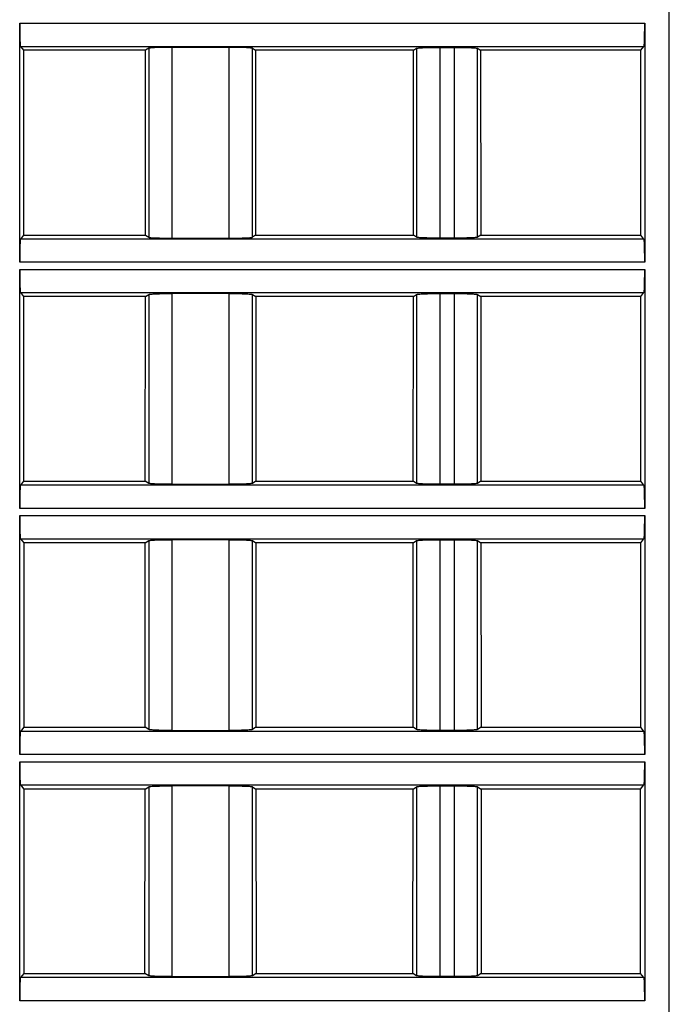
# Model space of a CAD drawing. Header units: millimetres. Extents: x 0 to 841, y 0 to 594.
# Tile 121 of 237: x 357 to 379, y 479 to 513. Entities that reach past the tile are written whole.
import ezdxf

# ---------------------------------------------------------------- set-up
doc = ezdxf.new("R2010")
doc.units = ezdxf.units.MM
doc.header["$LTSCALE"] = 46.255
doc.layers.get('0').update_dxf_attribs({"linetype": 'CONTINUOUS'})

msp = doc.modelspace()

# ---------------------------------------------------------------- linework, layer by layer
at = {"color": 9, "linetype": 'CONTINUOUS'}
for p, q in [((379.20941, 453.39835), (379.20941, 530.89595)), ((356.75925, 513.27094), (378.35957, 513.27094)), ((356.78597, 512.4717), (378.33285, 512.4717)), ((361.21817, 512.40712), (361.21817, 505.88479)), ((362.01622, 512.43961), (362.01622, 505.85229)), ((364.00261, 505.85229), (364.00261, 512.43961)), ((364.80066, 505.88479), (364.80066, 512.40712)), ((370.47817, 512.40712), (370.47817, 505.88479)), ((371.27622, 512.43961), (371.27622, 505.85229)), ((371.78261, 505.85229), (371.78261, 512.43961)), ((372.58066, 505.88479), (372.58066, 512.40712)), ((378.33285, 505.82021), (356.78597, 505.82021)), ((378.35957, 505.02097), (356.75925, 505.02097)), ((356.75925, 504.77094), (378.35957, 504.77094)), ((356.78597, 503.9717), (378.33285, 503.9717)), ((361.21817, 503.90712), (361.21817, 497.38479)), ((362.01622, 503.93961), (362.01622, 497.35229)), ((364.00261, 497.35229), (364.00261, 503.93961)), ((364.80066, 497.38479), (364.80066, 503.90712)), ((370.47817, 503.90712), (370.47817, 497.38479)), ((371.27622, 503.93961), (371.27622, 497.35229)), ((371.78261, 497.35229), (371.78261, 503.93961)), ((372.58066, 497.38479), (372.58066, 503.90712)), ((378.33285, 497.32021), (356.78597, 497.32021)), ((378.35957, 496.52097), (356.75925, 496.52097)), ((356.75925, 496.27094), (378.35957, 496.27094)), ((356.78597, 495.4717), (378.33285, 495.4717)), ((361.21817, 495.40712), (361.21817, 488.88479)), ((362.01622, 495.43961), (362.01622, 488.85229)), ((364.00261, 488.85229), (364.00261, 495.43961)), ((364.80066, 488.88479), (364.80066, 495.40712)), ((370.47817, 495.40712), (370.47817, 488.88479)), ((371.27622, 495.43961), (371.27622, 488.85229)), ((371.78261, 488.85229), (371.78261, 495.43961)), ((372.58066, 488.88479), (372.58066, 495.40712)), ((378.33285, 488.82021), (356.78597, 488.82021)), ((378.35957, 488.02097), (356.75925, 488.02097)), ((356.75925, 487.77094), (378.35957, 487.77094)), ((356.78597, 486.9717), (378.33285, 486.9717)), ((361.21817, 486.90712), (361.21817, 480.38479)), ((362.01622, 486.93961), (362.01622, 480.35229)), ((364.00261, 480.35229), (364.00261, 486.93961)), ((364.80066, 480.38479), (364.80066, 486.90712)), ((370.47817, 486.90712), (370.47817, 480.38479)), ((371.27622, 486.93961), (371.27622, 480.35229)), ((371.78261, 480.35229), (371.78261, 486.93961)), ((372.58066, 480.38479), (372.58066, 486.90712)), ((378.33285, 480.32021), (356.78597, 480.32021)), ((378.35957, 479.52097), (356.75925, 479.52097))]:
    msp.add_line(p, q, dxfattribs=at)
at = {"color": 7, "linetype": 'CONTINUOUS'}
for p, q in [((356.75925, 505.02097), (356.75925, 513.27094)), ((378.35957, 513.27094), (378.35957, 505.02097)), ((356.78597, 512.4717), (356.89198, 512.33916)), ((361.21817, 512.40712), (361.10931, 512.33916)), ((364.00261, 512.43961), (362.01622, 512.43961)), ((364.80066, 512.40712), (364.90951, 512.33916)), ((370.36931, 512.33916), (370.47817, 512.40712)), ((371.27622, 512.43961), (371.78261, 512.43961)), ((372.58066, 512.40712), (372.68951, 512.33916)), ((378.22684, 512.33916), (378.33285, 512.4717)), ((356.89198, 512.33916), (356.89393, 505.95518)), ((361.10931, 512.33916), (356.89198, 512.33916)), ((361.10542, 505.95518), (361.10931, 512.33916)), ((364.90951, 512.33916), (364.91341, 505.95518)), ((370.36931, 512.33916), (364.90951, 512.33916)), ((370.36542, 505.95518), (370.36931, 512.33916)), ((372.68951, 512.33916), (372.69341, 505.95518)), ((378.22684, 512.33916), (372.68951, 512.33916)), ((378.2249, 505.95518), (378.22684, 512.33916)), ((356.89393, 505.95518), (356.78597, 505.82021)), ((356.89393, 505.95518), (361.10542, 505.95518)), ((361.10542, 505.95518), (361.21817, 505.88479)), ((364.91341, 505.95518), (364.80066, 505.88479)), ((364.91341, 505.95518), (370.36542, 505.95518)), ((370.47817, 505.88479), (370.36542, 505.95518)), ((372.69341, 505.95518), (372.58066, 505.88479)), ((372.69341, 505.95518), (378.2249, 505.95518)), ((378.33285, 505.82021), (378.2249, 505.95518)), ((362.01622, 505.85229), (364.00261, 505.85229)), ((371.78261, 505.85229), (371.27622, 505.85229)), ((356.75925, 496.52097), (356.75925, 504.77094)), ((378.35957, 504.77094), (378.35957, 496.52097)), ((356.78597, 503.9717), (356.89457, 503.83592)), ((361.10413, 503.83592), (361.21817, 503.90712)), ((364.0026, 503.93961), (362.01619, 503.93961)), ((364.80066, 503.90712), (364.9147, 503.83592)), ((370.36413, 503.83592), (370.47817, 503.90712)), ((371.27622, 503.93961), (371.78261, 503.93961)), ((372.58066, 503.90712), (372.6947, 503.83592)), ((378.22425, 503.83592), (378.33285, 503.9717)), ((356.89457, 503.83592), (356.89652, 497.45842)), ((361.10413, 503.83592), (356.89457, 503.83592)), ((361.10023, 497.45842), (361.10413, 503.83592)), ((364.9147, 503.83592), (364.91859, 497.45842)), ((370.36413, 503.83592), (364.9147, 503.83592)), ((370.36023, 497.45842), (370.36413, 503.83592)), ((372.6947, 503.83592), (372.69859, 497.45842)), ((378.22425, 503.83592), (372.6947, 503.83592)), ((378.22231, 497.45842), (378.22425, 503.83592)), ((356.89652, 497.45842), (356.78597, 497.32021)), ((356.89652, 497.45842), (361.10023, 497.45842)), ((361.21817, 497.38479), (361.10023, 497.45842)), ((364.91859, 497.45842), (364.80066, 497.38479)), ((364.91859, 497.45842), (370.36023, 497.45842)), ((370.47817, 497.38479), (370.36023, 497.45842)), ((372.69859, 497.45842), (372.58066, 497.38479)), ((372.69859, 497.45842), (378.22231, 497.45842)), ((378.33285, 497.32021), (378.22231, 497.45842)), ((362.01623, 497.35229), (364.00263, 497.35229)), ((371.78261, 497.35229), (371.27622, 497.35229)), ((356.75925, 488.02097), (356.75925, 496.27094)), ((378.35957, 496.27094), (378.35957, 488.02097)), ((356.78597, 495.4717), (356.89717, 495.33268)), ((361.09894, 495.33268), (361.21817, 495.40712)), ((364.0026, 495.43961), (362.01619, 495.43961)), ((364.80066, 495.40712), (364.91989, 495.33268)), ((370.35894, 495.33268), (370.47817, 495.40712)), ((371.27622, 495.43961), (371.78261, 495.43961)), ((372.58066, 495.40712), (372.69989, 495.33268)), ((378.22166, 495.33268), (378.33285, 495.4717)), ((356.89717, 495.33268), (356.89911, 488.96166)), ((361.09894, 495.33268), (356.89717, 495.33268)), ((361.09505, 488.96166), (361.09894, 495.33268)), ((364.91989, 495.33268), (364.92378, 488.96166)), ((370.35894, 495.33268), (364.91989, 495.33268)), ((370.35505, 488.96166), (370.35894, 495.33268)), ((372.69989, 495.33268), (372.70378, 488.96166)), ((378.22166, 495.33268), (372.69989, 495.33268)), ((378.21972, 488.96166), (378.22166, 495.33268)), ((356.89911, 488.96166), (356.78597, 488.82021)), ((356.89911, 488.96166), (361.09505, 488.96166)), ((361.21817, 488.88479), (361.09505, 488.96166)), ((364.92378, 488.96166), (364.80066, 488.88479)), ((364.92378, 488.96166), (370.35505, 488.96166)), ((370.47817, 488.88479), (370.35505, 488.96166)), ((372.70378, 488.96166), (372.58066, 488.88479)), ((372.70378, 488.96166), (378.21972, 488.96166)), ((378.33285, 488.82021), (378.21972, 488.96166)), ((362.01623, 488.85229), (364.00263, 488.85229)), ((371.78261, 488.85229), (371.27622, 488.85229)), ((356.75925, 479.52097), (356.75925, 487.77094)), ((378.35957, 487.77094), (378.35957, 479.52097)), ((356.78597, 486.9717), (356.89976, 486.82944)), ((361.09375, 486.82944), (361.21817, 486.90712)), ((364.0026, 486.93961), (362.01619, 486.93961)), ((364.80066, 486.90712), (364.92508, 486.82944)), ((370.35375, 486.82944), (370.47817, 486.90712)), ((371.27622, 486.93961), (371.78261, 486.93961)), ((372.58066, 486.90712), (372.70508, 486.82944)), ((378.21907, 486.82944), (378.33285, 486.9717)), ((356.89976, 486.82944), (356.9017, 480.4649)), ((361.09375, 486.82944), (356.89976, 486.82944)), ((361.08986, 480.4649), (361.09375, 486.82944)), ((364.92508, 486.82944), (364.92896, 480.4649)), ((370.35375, 486.82944), (364.92508, 486.82944)), ((370.34986, 480.4649), (370.35375, 486.82944)), ((372.70508, 486.82944), (372.70896, 480.4649)), ((378.21907, 486.82944), (372.70508, 486.82944)), ((378.21713, 480.4649), (378.21907, 486.82944)), ((356.9017, 480.4649), (356.78597, 480.32021)), ((356.9017, 480.4649), (361.08986, 480.4649)), ((361.21817, 480.38479), (361.08986, 480.4649)), ((364.92896, 480.4649), (364.80066, 480.38479)), ((364.92896, 480.4649), (370.34986, 480.4649)), ((370.47817, 480.38479), (370.34986, 480.4649)), ((372.70896, 480.4649), (372.58066, 480.38479)), ((372.70896, 480.4649), (378.21713, 480.4649)), ((378.33285, 480.32021), (378.21713, 480.4649)), ((362.01623, 480.35229), (364.00263, 480.35229)), ((371.78261, 480.35229), (371.27622, 480.35229))]:
    msp.add_line(p, q, dxfattribs=at)
for points, knots in [([(356.75925, 513.27094), (356.75925, 513.22035), (356.75991, 513.03593), (356.76254, 512.85149), (356.76701, 512.71773)], [0, 0, 0, 0, 0.27428543, 1, 1, 1, 1]), ([(378.35182, 512.71773), (378.35315, 512.75761), (378.35805, 512.94198), (378.35957, 513.12642), (378.35957, 513.27094)], [0, 0, 0, 0, 0.21636758, 1, 1, 1, 1]), ([(356.76701, 512.71773), (356.76812, 512.68452), (356.77078, 512.62627), (356.7738, 512.55031), (356.7806, 512.50316), (356.78144, 512.47737), (356.78597, 512.4717)], [0, 0, 0, 0, 0.4032766, 0.71110885, 0.911926, 1, 1, 1, 1]), ([(361.47062, 512.43023), (361.43742, 512.42888), (361.37867, 512.42589), (361.3021, 512.42133), (361.25192, 512.41457), (361.2253, 512.41157), (361.21817, 512.40712)], [0, 0, 0, 0, 0.39249193, 0.69638807, 0.9007093, 1, 1, 1, 1]), ([(362.01622, 512.43961), (361.96649, 512.43961), (361.7846, 512.43882), (361.60268, 512.43561), (361.47062, 512.43023)], [0, 0, 0, 0, 0.27339584, 1, 1, 1, 1]), ([(364.5482, 512.43023), (364.50866, 512.43184), (364.32685, 512.43775), (364.14493, 512.43961), (364.00261, 512.43961)], [0, 0, 0, 0, 0.2175915, 1, 1, 1, 1]), ([(364.80066, 512.40712), (364.79353, 512.41157), (364.7669, 512.41457), (364.71672, 512.42133), (364.64015, 512.42589), (364.58141, 512.42888), (364.5482, 512.43023)], [0, 0, 0, 0, 0.09929069, 0.30361191, 0.60750806, 1, 1, 1, 1]), ([(370.47817, 512.40712), (370.48531, 512.41158), (370.51195, 512.41456), (370.56214, 512.42133), (370.63869, 512.42589), (370.69742, 512.42888), (370.73061, 512.43023)], [0, 0, 0, 0, 0.09942633, 0.30382068, 0.60760815, 1, 1, 1, 1]), ([(370.73061, 512.43023), (370.77015, 512.43184), (370.95196, 512.43776), (371.13387, 512.43961), (371.27619, 512.43961)], [0, 0, 0, 0, 0.21756521, 1, 1, 1, 1]), ([(371.7826, 512.43961), (371.83233, 512.43961), (372.01423, 512.43882), (372.19615, 512.43561), (372.32821, 512.43023)], [0, 0, 0, 0, 0.27341699, 1, 1, 1, 1]), ([(372.32821, 512.43023), (372.3614, 512.42888), (372.42013, 512.42589), (372.49669, 512.42133), (372.54688, 512.41456), (372.57352, 512.41158), (372.58066, 512.40712)], [0, 0, 0, 0, 0.39241274, 0.69620943, 0.90058912, 1, 1, 1, 1]), ([(378.33285, 512.4717), (378.33739, 512.47737), (378.33823, 512.50316), (378.34503, 512.55031), (378.34804, 512.62627), (378.35071, 512.68452), (378.35182, 512.71773)], [0, 0, 0, 0, 0.088074, 0.28889114, 0.59672339, 1, 1, 1, 1]), ([(356.78597, 505.82021), (356.78144, 505.81454), (356.7806, 505.78874), (356.7738, 505.74159), (356.77078, 505.66563), (356.76812, 505.60738), (356.76701, 505.57418)], [0, 0, 0, 0, 0.088074, 0.28889114, 0.59672339, 1, 1, 1, 1]), ([(361.21817, 505.88479), (361.2253, 505.88033), (361.25192, 505.87733), (361.3021, 505.87058), (361.37867, 505.86601), (361.43742, 505.86303), (361.47062, 505.86168)], [0, 0, 0, 0, 0.09929069, 0.30361191, 0.60750806, 1, 1, 1, 1]), ([(361.47062, 505.86168), (361.51017, 505.86007), (361.69198, 505.85415), (361.8739, 505.85229), (362.01622, 505.85229)], [0, 0, 0, 0, 0.2175915, 1, 1, 1, 1]), ([(364.00261, 505.85229), (364.05234, 505.85229), (364.23423, 505.85309), (364.41615, 505.8563), (364.5482, 505.86168)], [0, 0, 0, 0, 0.27339584, 1, 1, 1, 1]), ([(364.5482, 505.86168), (364.58141, 505.86303), (364.64015, 505.86601), (364.71672, 505.87058), (364.7669, 505.87733), (364.79353, 505.88033), (364.80066, 505.88479)], [0, 0, 0, 0, 0.39249193, 0.69638807, 0.9007093, 1, 1, 1, 1]), ([(370.73062, 505.86168), (370.69742, 505.86303), (370.63869, 505.86602), (370.56213, 505.87058), (370.51195, 505.87734), (370.48531, 505.88033), (370.47817, 505.88479)], [0, 0, 0, 0, 0.39241264, 0.69620929, 0.90058904, 1, 1, 1, 1]), ([(371.27623, 505.85229), (371.22649, 505.85229), (371.04459, 505.85308), (370.86267, 505.8563), (370.73062, 505.86168)], [0, 0, 0, 0, 0.27341699, 1, 1, 1, 1]), ([(372.32821, 505.86168), (372.28867, 505.86007), (372.10687, 505.85415), (371.92495, 505.85229), (371.78263, 505.85229)], [0, 0, 0, 0, 0.21756522, 1, 1, 1, 1]), ([(372.58066, 505.88478), (372.57352, 505.88033), (372.54687, 505.87734), (372.49669, 505.87058), (372.42013, 505.86602), (372.36141, 505.86303), (372.32821, 505.86168)], [0, 0, 0, 0, 0.0994263, 0.30382062, 0.60760811, 1, 1, 1, 1]), ([(378.35182, 505.57418), (378.35071, 505.60738), (378.34804, 505.66563), (378.34503, 505.74159), (378.33823, 505.78874), (378.33739, 505.81454), (378.33285, 505.82021)], [0, 0, 0, 0, 0.4032766, 0.71110885, 0.911926, 1, 1, 1, 1]), ([(356.76701, 505.57418), (356.76568, 505.5343), (356.76077, 505.34993), (356.75925, 505.16549), (356.75925, 505.02097)], [0, 0, 0, 0, 0.21636758, 1, 1, 1, 1]), ([(378.35957, 505.02097), (378.35957, 505.07155), (378.35891, 505.25598), (378.35629, 505.44041), (378.35182, 505.57418)], [0, 0, 0, 0, 0.27428543, 1, 1, 1, 1]), ([(356.75925, 504.77094), (356.75925, 504.72035), (356.75991, 504.53593), (356.76254, 504.35149), (356.76701, 504.21773)], [0, 0, 0, 0, 0.27428543, 1, 1, 1, 1]), ([(378.35182, 504.21773), (378.35315, 504.25761), (378.35805, 504.44198), (378.35957, 504.62642), (378.35957, 504.77094)], [0, 0, 0, 0, 0.21636758, 1, 1, 1, 1]), ([(356.76701, 504.21773), (356.76812, 504.18452), (356.77078, 504.12627), (356.7738, 504.05031), (356.7806, 504.00316), (356.78144, 503.97737), (356.78597, 503.9717)], [0, 0, 0, 0, 0.4032766, 0.71110885, 0.911926, 1, 1, 1, 1]), ([(361.21817, 503.90712), (361.22531, 503.91158), (361.25195, 503.91456), (361.30214, 503.92133), (361.37869, 503.92589), (361.43742, 503.92888), (361.47061, 503.93023)], [0, 0, 0, 0, 0.09942633, 0.30382068, 0.60760815, 1, 1, 1, 1]), ([(361.47061, 503.93023), (361.51015, 503.93184), (361.69196, 503.93776), (361.87387, 503.93961), (362.01619, 503.93961)], [0, 0, 0, 0, 0.21756521, 1, 1, 1, 1]), ([(364.0026, 503.93961), (364.05233, 503.93961), (364.23423, 503.93882), (364.41615, 503.93561), (364.54821, 503.93023)], [0, 0, 0, 0, 0.27341699, 1, 1, 1, 1]), ([(364.54821, 503.93023), (364.5814, 503.92888), (364.64013, 503.92589), (364.71669, 503.92133), (364.76688, 503.91456), (364.79352, 503.91158), (364.80066, 503.90712)], [0, 0, 0, 0, 0.39241274, 0.69620943, 0.90058912, 1, 1, 1, 1]), ([(370.47817, 503.90712), (370.48531, 503.91158), (370.51195, 503.91456), (370.56214, 503.92133), (370.63869, 503.92589), (370.69742, 503.92888), (370.73061, 503.93023)], [0, 0, 0, 0, 0.09942633, 0.30382068, 0.60760815, 1, 1, 1, 1]), ([(370.73061, 503.93023), (370.77015, 503.93184), (370.95196, 503.93776), (371.13387, 503.93961), (371.27619, 503.93961)], [0, 0, 0, 0, 0.21756521, 1, 1, 1, 1]), ([(371.7826, 503.93961), (371.83233, 503.93961), (372.01423, 503.93882), (372.19615, 503.93561), (372.32821, 503.93023)], [0, 0, 0, 0, 0.27341699, 1, 1, 1, 1]), ([(372.32821, 503.93023), (372.3614, 503.92888), (372.42013, 503.92589), (372.49669, 503.92133), (372.54688, 503.91456), (372.57352, 503.91158), (372.58066, 503.90712)], [0, 0, 0, 0, 0.39241274, 0.69620943, 0.90058912, 1, 1, 1, 1]), ([(378.33285, 503.9717), (378.33739, 503.97737), (378.33823, 504.00316), (378.34503, 504.05031), (378.34804, 504.12627), (378.35071, 504.18452), (378.35182, 504.21773)], [0, 0, 0, 0, 0.088074, 0.28889114, 0.59672339, 1, 1, 1, 1]), ([(356.78597, 497.32021), (356.78144, 497.31454), (356.7806, 497.28874), (356.7738, 497.24159), (356.77078, 497.16563), (356.76812, 497.10738), (356.76701, 497.07418)], [0, 0, 0, 0, 0.088074, 0.28889114, 0.59672339, 1, 1, 1, 1]), ([(361.47062, 497.36168), (361.43742, 497.36303), (361.37869, 497.36602), (361.30213, 497.37058), (361.25195, 497.37734), (361.22531, 497.38033), (361.21817, 497.38479)], [0, 0, 0, 0, 0.39241264, 0.69620929, 0.90058904, 1, 1, 1, 1]), ([(362.01623, 497.35229), (361.96649, 497.35229), (361.78459, 497.35308), (361.60267, 497.3563), (361.47062, 497.36168)], [0, 0, 0, 0, 0.27341699, 1, 1, 1, 1]), ([(364.54821, 497.36168), (364.50867, 497.36007), (364.32687, 497.35415), (364.14495, 497.35229), (364.00263, 497.35229)], [0, 0, 0, 0, 0.21756522, 1, 1, 1, 1]), ([(364.80066, 497.38478), (364.79352, 497.38033), (364.76687, 497.37734), (364.71669, 497.37058), (364.64013, 497.36602), (364.58141, 497.36303), (364.54821, 497.36168)], [0, 0, 0, 0, 0.0994263, 0.30382062, 0.60760811, 1, 1, 1, 1]), ([(370.73062, 497.36168), (370.69742, 497.36303), (370.63869, 497.36602), (370.56213, 497.37058), (370.51195, 497.37734), (370.48531, 497.38033), (370.47817, 497.38479)], [0, 0, 0, 0, 0.39241264, 0.69620929, 0.90058904, 1, 1, 1, 1]), ([(371.27623, 497.35229), (371.22649, 497.35229), (371.04459, 497.35308), (370.86267, 497.3563), (370.73062, 497.36168)], [0, 0, 0, 0, 0.27341699, 1, 1, 1, 1]), ([(372.32821, 497.36168), (372.28867, 497.36007), (372.10687, 497.35415), (371.92495, 497.35229), (371.78263, 497.35229)], [0, 0, 0, 0, 0.21756522, 1, 1, 1, 1]), ([(372.58066, 497.38478), (372.57352, 497.38033), (372.54687, 497.37734), (372.49669, 497.37058), (372.42013, 497.36602), (372.36141, 497.36303), (372.32821, 497.36168)], [0, 0, 0, 0, 0.0994263, 0.30382062, 0.60760811, 1, 1, 1, 1]), ([(378.35182, 497.07418), (378.35071, 497.10738), (378.34804, 497.16563), (378.34503, 497.24159), (378.33823, 497.28874), (378.33739, 497.31454), (378.33285, 497.32021)], [0, 0, 0, 0, 0.4032766, 0.71110885, 0.911926, 1, 1, 1, 1]), ([(356.76701, 497.07418), (356.76568, 497.0343), (356.76077, 496.84993), (356.75925, 496.66549), (356.75925, 496.52097)], [0, 0, 0, 0, 0.21636758, 1, 1, 1, 1]), ([(378.35957, 496.52097), (378.35957, 496.57155), (378.35891, 496.75598), (378.35629, 496.94041), (378.35182, 497.07418)], [0, 0, 0, 0, 0.27428543, 1, 1, 1, 1]), ([(356.75925, 496.27094), (356.75925, 496.22035), (356.75991, 496.03593), (356.76254, 495.85149), (356.76701, 495.71773)], [0, 0, 0, 0, 0.27428543, 1, 1, 1, 1]), ([(378.35182, 495.71773), (378.35315, 495.75761), (378.35805, 495.94198), (378.35957, 496.12642), (378.35957, 496.27094)], [0, 0, 0, 0, 0.21636758, 1, 1, 1, 1]), ([(356.76701, 495.71773), (356.76812, 495.68452), (356.77078, 495.62627), (356.7738, 495.55031), (356.7806, 495.50316), (356.78144, 495.47737), (356.78597, 495.4717)], [0, 0, 0, 0, 0.4032766, 0.71110885, 0.911926, 1, 1, 1, 1]), ([(361.21817, 495.40712), (361.22531, 495.41158), (361.25195, 495.41456), (361.30214, 495.42133), (361.37869, 495.42589), (361.43742, 495.42888), (361.47061, 495.43023)], [0, 0, 0, 0, 0.09942633, 0.30382068, 0.60760815, 1, 1, 1, 1]), ([(361.47061, 495.43023), (361.51015, 495.43184), (361.69196, 495.43776), (361.87387, 495.43961), (362.01619, 495.43961)], [0, 0, 0, 0, 0.21756521, 1, 1, 1, 1]), ([(364.0026, 495.43961), (364.05233, 495.43961), (364.23423, 495.43882), (364.41615, 495.43561), (364.54821, 495.43023)], [0, 0, 0, 0, 0.27341699, 1, 1, 1, 1]), ([(364.54821, 495.43023), (364.5814, 495.42888), (364.64013, 495.42589), (364.71669, 495.42133), (364.76688, 495.41456), (364.79352, 495.41158), (364.80066, 495.40712)], [0, 0, 0, 0, 0.39241274, 0.69620943, 0.90058912, 1, 1, 1, 1]), ([(370.47817, 495.40712), (370.48531, 495.41158), (370.51195, 495.41456), (370.56214, 495.42133), (370.63869, 495.42589), (370.69742, 495.42888), (370.73061, 495.43023)], [0, 0, 0, 0, 0.09942633, 0.30382068, 0.60760815, 1, 1, 1, 1]), ([(370.73061, 495.43023), (370.77015, 495.43184), (370.95196, 495.43776), (371.13387, 495.43961), (371.27619, 495.43961)], [0, 0, 0, 0, 0.21756521, 1, 1, 1, 1]), ([(371.7826, 495.43961), (371.83233, 495.43961), (372.01423, 495.43882), (372.19615, 495.43561), (372.32821, 495.43023)], [0, 0, 0, 0, 0.27341699, 1, 1, 1, 1]), ([(372.32821, 495.43023), (372.3614, 495.42888), (372.42013, 495.42589), (372.49669, 495.42133), (372.54688, 495.41456), (372.57352, 495.41158), (372.58066, 495.40712)], [0, 0, 0, 0, 0.39241274, 0.69620943, 0.90058912, 1, 1, 1, 1]), ([(378.33285, 495.4717), (378.33739, 495.47737), (378.33823, 495.50316), (378.34503, 495.55031), (378.34804, 495.62627), (378.35071, 495.68452), (378.35182, 495.71773)], [0, 0, 0, 0, 0.088074, 0.28889114, 0.59672339, 1, 1, 1, 1]), ([(356.78597, 488.82021), (356.78144, 488.81454), (356.7806, 488.78874), (356.7738, 488.74159), (356.77078, 488.66563), (356.76812, 488.60738), (356.76701, 488.57418)], [0, 0, 0, 0, 0.088074, 0.28889114, 0.59672339, 1, 1, 1, 1]), ([(361.47062, 488.86168), (361.43742, 488.86303), (361.37869, 488.86602), (361.30213, 488.87058), (361.25195, 488.87734), (361.22531, 488.88033), (361.21817, 488.88479)], [0, 0, 0, 0, 0.39241264, 0.69620929, 0.90058904, 1, 1, 1, 1]), ([(362.01623, 488.85229), (361.96649, 488.85229), (361.78459, 488.85308), (361.60267, 488.8563), (361.47062, 488.86168)], [0, 0, 0, 0, 0.27341699, 1, 1, 1, 1]), ([(364.54821, 488.86168), (364.50867, 488.86007), (364.32687, 488.85415), (364.14495, 488.85229), (364.00263, 488.85229)], [0, 0, 0, 0, 0.21756522, 1, 1, 1, 1]), ([(364.80066, 488.88478), (364.79352, 488.88033), (364.76687, 488.87734), (364.71669, 488.87058), (364.64013, 488.86602), (364.58141, 488.86303), (364.54821, 488.86168)], [0, 0, 0, 0, 0.0994263, 0.30382062, 0.60760811, 1, 1, 1, 1]), ([(370.73062, 488.86168), (370.69742, 488.86303), (370.63869, 488.86602), (370.56213, 488.87058), (370.51195, 488.87734), (370.48531, 488.88033), (370.47817, 488.88479)], [0, 0, 0, 0, 0.39241264, 0.69620929, 0.90058904, 1, 1, 1, 1]), ([(371.27623, 488.85229), (371.22649, 488.85229), (371.04459, 488.85308), (370.86267, 488.8563), (370.73062, 488.86168)], [0, 0, 0, 0, 0.27341699, 1, 1, 1, 1]), ([(372.32821, 488.86168), (372.28867, 488.86007), (372.10687, 488.85415), (371.92495, 488.85229), (371.78263, 488.85229)], [0, 0, 0, 0, 0.21756522, 1, 1, 1, 1]), ([(372.58066, 488.88478), (372.57352, 488.88033), (372.54687, 488.87734), (372.49669, 488.87058), (372.42013, 488.86602), (372.36141, 488.86303), (372.32821, 488.86168)], [0, 0, 0, 0, 0.0994263, 0.30382062, 0.60760811, 1, 1, 1, 1]), ([(378.35182, 488.57418), (378.35071, 488.60738), (378.34804, 488.66563), (378.34503, 488.74159), (378.33823, 488.78874), (378.33739, 488.81454), (378.33285, 488.82021)], [0, 0, 0, 0, 0.4032766, 0.71110885, 0.911926, 1, 1, 1, 1]), ([(356.76701, 488.57418), (356.76568, 488.5343), (356.76077, 488.34993), (356.75925, 488.16549), (356.75925, 488.02097)], [0, 0, 0, 0, 0.21636758, 1, 1, 1, 1]), ([(378.35957, 488.02097), (378.35957, 488.07155), (378.35891, 488.25598), (378.35629, 488.44041), (378.35182, 488.57418)], [0, 0, 0, 0, 0.27428543, 1, 1, 1, 1]), ([(356.75925, 487.77094), (356.75925, 487.72035), (356.75991, 487.53593), (356.76254, 487.35149), (356.76701, 487.21773)], [0, 0, 0, 0, 0.27428543, 1, 1, 1, 1]), ([(378.35182, 487.21773), (378.35315, 487.25761), (378.35805, 487.44198), (378.35957, 487.62642), (378.35957, 487.77094)], [0, 0, 0, 0, 0.21636758, 1, 1, 1, 1]), ([(356.76701, 487.21773), (356.76812, 487.18452), (356.77078, 487.12627), (356.7738, 487.05031), (356.7806, 487.00316), (356.78144, 486.97737), (356.78597, 486.9717)], [0, 0, 0, 0, 0.4032766, 0.71110885, 0.911926, 1, 1, 1, 1]), ([(361.21817, 486.90712), (361.22531, 486.91158), (361.25195, 486.91456), (361.30214, 486.92133), (361.37869, 486.92589), (361.43742, 486.92888), (361.47061, 486.93023)], [0, 0, 0, 0, 0.09942633, 0.30382068, 0.60760815, 1, 1, 1, 1]), ([(361.47061, 486.93023), (361.51015, 486.93184), (361.69196, 486.93776), (361.87387, 486.93961), (362.01619, 486.93961)], [0, 0, 0, 0, 0.21756521, 1, 1, 1, 1]), ([(364.0026, 486.93961), (364.05233, 486.93961), (364.23423, 486.93882), (364.41615, 486.93561), (364.54821, 486.93023)], [0, 0, 0, 0, 0.27341699, 1, 1, 1, 1]), ([(364.54821, 486.93023), (364.5814, 486.92888), (364.64013, 486.92589), (364.71669, 486.92133), (364.76688, 486.91456), (364.79352, 486.91158), (364.80066, 486.90712)], [0, 0, 0, 0, 0.39241274, 0.69620943, 0.90058912, 1, 1, 1, 1]), ([(370.47817, 486.90712), (370.48531, 486.91158), (370.51195, 486.91456), (370.56214, 486.92133), (370.63869, 486.92589), (370.69742, 486.92888), (370.73061, 486.93023)], [0, 0, 0, 0, 0.09942633, 0.30382068, 0.60760815, 1, 1, 1, 1]), ([(370.73061, 486.93023), (370.77015, 486.93184), (370.95196, 486.93776), (371.13387, 486.93961), (371.27619, 486.93961)], [0, 0, 0, 0, 0.21756521, 1, 1, 1, 1]), ([(371.7826, 486.93961), (371.83233, 486.93961), (372.01423, 486.93882), (372.19615, 486.93561), (372.32821, 486.93023)], [0, 0, 0, 0, 0.27341699, 1, 1, 1, 1]), ([(372.32821, 486.93023), (372.3614, 486.92888), (372.42013, 486.92589), (372.49669, 486.92133), (372.54688, 486.91456), (372.57352, 486.91158), (372.58066, 486.90712)], [0, 0, 0, 0, 0.39241274, 0.69620943, 0.90058912, 1, 1, 1, 1]), ([(378.33285, 486.9717), (378.33739, 486.97737), (378.33823, 487.00316), (378.34503, 487.05031), (378.34804, 487.12627), (378.35071, 487.18452), (378.35182, 487.21773)], [0, 0, 0, 0, 0.088074, 0.28889114, 0.59672339, 1, 1, 1, 1]), ([(356.78597, 480.32021), (356.78144, 480.31454), (356.7806, 480.28874), (356.7738, 480.24159), (356.77078, 480.16563), (356.76812, 480.10738), (356.76701, 480.07418)], [0, 0, 0, 0, 0.088074, 0.28889114, 0.59672339, 1, 1, 1, 1]), ([(361.47062, 480.36168), (361.43742, 480.36303), (361.37869, 480.36602), (361.30213, 480.37058), (361.25195, 480.37734), (361.22531, 480.38033), (361.21817, 480.38479)], [0, 0, 0, 0, 0.39241264, 0.69620929, 0.90058904, 1, 1, 1, 1]), ([(362.01623, 480.35229), (361.96649, 480.35229), (361.78459, 480.35308), (361.60267, 480.3563), (361.47062, 480.36168)], [0, 0, 0, 0, 0.27341699, 1, 1, 1, 1]), ([(364.54821, 480.36168), (364.50867, 480.36007), (364.32687, 480.35415), (364.14495, 480.35229), (364.00263, 480.35229)], [0, 0, 0, 0, 0.21756522, 1, 1, 1, 1]), ([(364.80066, 480.38478), (364.79352, 480.38033), (364.76687, 480.37734), (364.71669, 480.37058), (364.64013, 480.36602), (364.58141, 480.36303), (364.54821, 480.36168)], [0, 0, 0, 0, 0.0994263, 0.30382062, 0.60760811, 1, 1, 1, 1]), ([(370.73062, 480.36168), (370.69742, 480.36303), (370.63869, 480.36602), (370.56213, 480.37058), (370.51195, 480.37734), (370.48531, 480.38033), (370.47817, 480.38479)], [0, 0, 0, 0, 0.39241264, 0.69620929, 0.90058904, 1, 1, 1, 1]), ([(371.27623, 480.35229), (371.22649, 480.35229), (371.04459, 480.35308), (370.86267, 480.3563), (370.73062, 480.36168)], [0, 0, 0, 0, 0.27341699, 1, 1, 1, 1]), ([(372.32821, 480.36168), (372.28867, 480.36007), (372.10687, 480.35415), (371.92495, 480.35229), (371.78263, 480.35229)], [0, 0, 0, 0, 0.21756522, 1, 1, 1, 1]), ([(372.58066, 480.38478), (372.57352, 480.38033), (372.54687, 480.37734), (372.49669, 480.37058), (372.42013, 480.36602), (372.36141, 480.36303), (372.32821, 480.36168)], [0, 0, 0, 0, 0.0994263, 0.30382062, 0.60760811, 1, 1, 1, 1]), ([(378.35182, 480.07418), (378.35071, 480.10738), (378.34804, 480.16563), (378.34503, 480.24159), (378.33823, 480.28874), (378.33739, 480.31454), (378.33285, 480.32021)], [0, 0, 0, 0, 0.4032766, 0.71110885, 0.911926, 1, 1, 1, 1]), ([(356.76701, 480.07418), (356.76568, 480.0343), (356.76077, 479.84993), (356.75925, 479.66549), (356.75925, 479.52097)], [0, 0, 0, 0, 0.21636758, 1, 1, 1, 1]), ([(378.35957, 479.52097), (378.35957, 479.57155), (378.35891, 479.75598), (378.35629, 479.94041), (378.35182, 480.07418)], [0, 0, 0, 0, 0.27428543, 1, 1, 1, 1])]:
    msp.add_open_spline(points, degree=3, knots=knots, dxfattribs=at)

doc.saveas('drawing.dxf')
